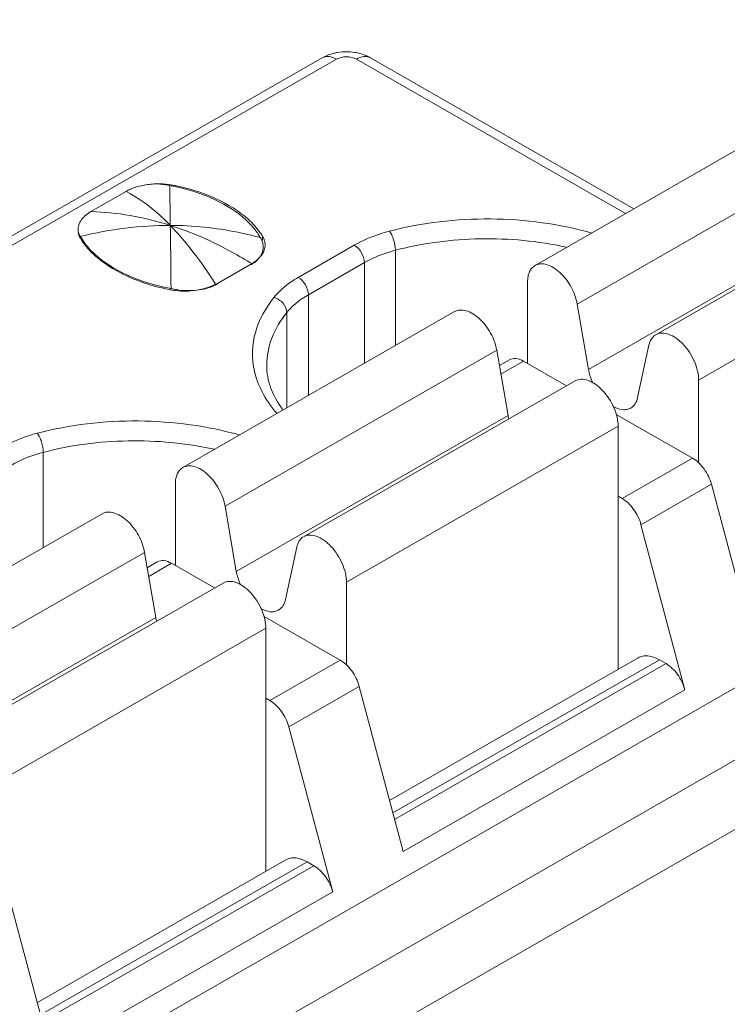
# Model space of a CAD drawing. Header units: centimetres. Extents: x -24.5 to 49.7, y -16.6 to 18.4.
# Tile 167 of 248: x -13.047 to -12.698, y -4.031 to -3.545. Entities that reach past the tile are written whole.
import ezdxf

# ---------------------------------------------------------------- set-up
doc = ezdxf.new("R2010")
doc.units = ezdxf.units.CM
doc.header["$MEASUREMENT"] = 0
doc.layers.add('layer 1', color=7, linetype='Continuous')

msp = doc.modelspace()

# ---------------------------------------------------------------- linework, layer by layer
at = {"layer": 'layer 1', "color": 1, "lineweight": 0}
msp.add_open_spline([(24.98821, 18.39808), (24.98821, 18.39808), (24.98821, -16.60193), (24.98821, -16.60193), (24.98821, -16.60193), (-24.51772, -16.60193), (-24.51772, -16.60193), (-24.51772, -16.60193), (-24.51772, 18.39808), (-24.51772, 18.39808), (-24.51772, 18.39808), (24.98821, 18.39808), (24.98821, 18.39808)], degree=3, knots=[0, 0, 0, 0, 0.25, 0.25, 0.25, 0.5, 0.5, 0.5, 0.75, 0.75, 0.75, 1, 1, 1, 1], dxfattribs=at)
at = {"layer": 'layer 1', "color": 5, "lineweight": 0}
msp.add_open_spline([(-23.26688, 17.18067), (-23.26688, 17.18067), (-23.26688, -15.60944), (-23.26688, -15.60944), (-23.26688, -15.60944), (23.98644, -15.60944), (23.98644, -15.60944)], degree=3, knots=[0, 0, 0, 0, 0.5, 0.5, 0.5, 1, 1, 1, 1], dxfattribs=at)
at = {"layer": 'layer 1', "lineweight": 9}
for points, knots in [([(-12.8903, -3.56083), (-12.89098, -3.56094), (-12.89166, -3.56108), (-12.89233, -3.56126), (-12.8943, -3.56175), (-12.89623, -3.56251), (-12.898, -3.56352)], [0, 0, 0, 0, 0.5, 0.5, 0.5, 1, 1, 1, 1]), ([(-12.891, -3.5642), (-12.89216, -3.56353), (-12.89343, -3.56301), (-12.89479, -3.56289), (-12.89589, -3.5628), (-12.89705, -3.56298), (-12.898, -3.56352)], [0, 0, 0, 0, 0.5, 0.5, 0.5, 1, 1, 1, 1]), ([(-12.891, -3.5642), (-12.88952, -3.56335), (-12.88778, -3.56302), (-12.88603, -3.56302), (-12.88429, -3.56302), (-12.88254, -3.56335), (-12.88106, -3.5642)], [0, 0, 0, 0, 0.5, 0.5, 0.5, 1, 1, 1, 1]), ([(-12.87407, -3.56352), (-12.87467, -3.56318), (-12.87528, -3.56286), (-12.8759, -3.56258), (-12.87781, -3.56173), (-12.87986, -3.56114), (-12.88193, -3.5608)], [0, 0, 0, 0, 0.5, 0.5, 0.5, 1, 1, 1, 1]), ([(-12.87407, -3.56352), (-12.87502, -3.56298), (-12.87618, -3.5628), (-12.87728, -3.56289), (-12.87864, -3.56301), (-12.87991, -3.56353), (-12.88106, -3.5642)], [0, 0, 0, 0, 0.5, 0.5, 0.5, 1, 1, 1, 1]), ([(-12.99181, -3.62802), (-12.99087, -3.62765), (-12.98992, -3.62733), (-12.98895, -3.62706), (-12.98794, -3.62678), (-12.98691, -3.62655), (-12.98588, -3.62636), (-12.98482, -3.62616), (-12.98375, -3.62601), (-12.98267, -3.62589), (-12.98158, -3.62577), (-12.98048, -3.62569), (-12.97938, -3.62571)], [0, 0, 0, 0, 0.25, 0.25, 0.25, 0.5, 0.5, 0.5, 0.75, 0.75, 0.75, 1, 1, 1, 1]), ([(-12.97683, -3.626), (-12.97725, -3.62595), (-12.97768, -3.62592), (-12.97811, -3.62587), (-12.97855, -3.62582), (-12.97898, -3.62575), (-12.97942, -3.62574)], [0, 0, 0, 0, 0.5, 0.5, 0.5, 1, 1, 1, 1]), ([(-12.99181, -3.62802), (-12.99207, -3.62812), (-12.99235, -3.62824), (-12.99262, -3.62835), (-12.99338, -3.62869), (-12.99414, -3.62905), (-12.99486, -3.62947)], [0, 0, 0, 0, 0.5, 0.5, 0.5, 1, 1, 1, 1]), ([(-12.97299, -3.64622), (-12.97477, -3.64438), (-12.97662, -3.64259), (-12.97854, -3.64088), (-12.98349, -3.63644), (-12.98893, -3.63246), (-12.99486, -3.62947)], [0, 0, 0, 0, 0.5, 0.5, 0.5, 1, 1, 1, 1]), ([(-12.97333, -3.62653), (-12.97331, -3.62781), (-12.97328, -3.62909), (-12.97325, -3.63037), (-12.97314, -3.63565), (-12.97306, -3.64093), (-12.97299, -3.64622)], [0, 0, 0, 0, 0.5, 0.5, 0.5, 1, 1, 1, 1]), ([(-12.93551, -3.64367), (-12.94, -3.63949), (-12.94532, -3.6362), (-12.95092, -3.63358), (-12.95741, -3.63054), (-12.96427, -3.62841), (-12.97125, -3.62694)], [0, 0, 0, 0, 0.5, 0.5, 0.5, 1, 1, 1, 1]), ([(-12.93447, -3.64329), (-12.93913, -3.63907), (-12.94461, -3.63575), (-12.95035, -3.63311), (-12.95701, -3.63006), (-12.96402, -3.62792), (-12.97116, -3.62646)], [0, 0, 0, 0, 0.5, 0.5, 0.5, 1, 1, 1, 1]), ([(-13.01847, -3.64952), (-13.01866, -3.64862), (-13.01859, -3.64766), (-13.01838, -3.64675), (-13.01815, -3.6458), (-13.01776, -3.64489), (-13.01725, -3.64406), (-13.01669, -3.64313), (-13.01599, -3.6423), (-13.01519, -3.64157), (-13.01428, -3.64072), (-13.01325, -3.64001), (-13.01219, -3.6394)], [0, 0, 0, 0, 0.25, 0.25, 0.25, 0.5, 0.5, 0.5, 0.75, 0.75, 0.75, 1, 1, 1, 1]), ([(-12.97299, -3.64622), (-12.97948, -3.64415), (-12.9861, -3.64249), (-12.99282, -3.64134), (-12.99922, -3.64023), (-13.0057, -3.63957), (-13.01219, -3.6394)], [0, 0, 0, 0, 0.5, 0.5, 0.5, 1, 1, 1, 1]), ([(-12.92861, -3.65218), (-12.92905, -3.65143), (-12.92951, -3.65069), (-12.93001, -3.64997), (-12.93159, -3.64767), (-12.93348, -3.64557), (-12.93551, -3.64367)], [0, 0, 0, 0, 0.5, 0.5, 0.5, 1, 1, 1, 1]), ([(-12.9275, -3.6515), (-12.92795, -3.65077), (-12.92844, -3.65006), (-12.92894, -3.64937), (-12.93057, -3.64716), (-12.93244, -3.64513), (-12.93447, -3.64329)], [0, 0, 0, 0, 0.5, 0.5, 0.5, 1, 1, 1, 1]), ([(-12.76515, -3.64992), (-12.77308, -3.64767), (-12.78118, -3.64602), (-12.78934, -3.64489), (-12.7978, -3.64372), (-12.80631, -3.64312), (-12.81487, -3.64305), (-12.8317, -3.64292), (-12.84865, -3.64485), (-12.86489, -3.64912)], [0, 0, 0, 0, 0.333333, 0.333333, 0.333333, 0.666667, 0.666667, 0.666667, 1, 1, 1, 1]), ([(-13.01848, -3.64953), (-13.01845, -3.64962), (-13.01842, -3.64971), (-13.01838, -3.6498), (-13.01829, -3.65006), (-13.01817, -3.65032), (-13.01804, -3.65056)], [0, 0, 0, 0, 0.5, 0.5, 0.5, 1, 1, 1, 1]), ([(-12.97299, -3.64622), (-12.9804, -3.64619), (-12.98782, -3.64664), (-12.99517, -3.64756), (-13.00265, -3.6485), (-13.01006, -3.64992), (-13.01736, -3.65178)], [0, 0, 0, 0, 0.5, 0.5, 0.5, 1, 1, 1, 1]), ([(-12.97264, -3.67743), (-12.97267, -3.67447), (-12.9727, -3.67151), (-12.97273, -3.66855), (-12.97281, -3.66111), (-12.97288, -3.65366), (-12.97299, -3.64622)], [0, 0, 0, 0, 0.5, 0.5, 0.5, 1, 1, 1, 1]), ([(-12.97299, -3.64622), (-12.96901, -3.65032), (-12.96532, -3.65469), (-12.96184, -3.65921), (-12.95787, -3.66436), (-12.95418, -3.66972), (-12.95069, -3.67519)], [0, 0, 0, 0, 0.5, 0.5, 0.5, 1, 1, 1, 1]), ([(-12.93248, -3.66528), (-12.93579, -3.66322), (-12.93917, -3.66124), (-12.9426, -3.65937), (-12.9523, -3.65408), (-12.96248, -3.64958), (-12.97299, -3.64622)], [0, 0, 0, 0, 0.5, 0.5, 0.5, 1, 1, 1, 1]), ([(-12.92861, -3.65218), (-12.93228, -3.65121), (-12.93598, -3.65035), (-12.93971, -3.64961), (-12.95065, -3.64744), (-12.96184, -3.64627), (-12.97299, -3.64622)], [0, 0, 0, 0, 0.5, 0.5, 0.5, 1, 1, 1, 1]), ([(-12.86489, -3.64912), (-12.86647, -3.64954), (-12.86803, -3.65), (-12.86959, -3.65051), (-12.87393, -3.65194), (-12.87817, -3.65374), (-12.88214, -3.65602)], [0, 0, 0, 0, 0.5, 0.5, 0.5, 1, 1, 1, 1]), ([(-12.8648, -3.6491), (-12.86435, -3.64966), (-12.86399, -3.65029), (-12.86368, -3.65094), (-12.8633, -3.65173), (-12.86299, -3.65254), (-12.86273, -3.65337), (-12.86221, -3.65504), (-12.86187, -3.65678), (-12.86187, -3.65852)], [0, 0, 0, 0, 0.333333, 0.333333, 0.333333, 0.666667, 0.666667, 0.666667, 1, 1, 1, 1]), ([(-13.01723, -3.65289), (-13.01734, -3.6527), (-13.01745, -3.65252), (-13.01755, -3.65233), (-13.01784, -3.65178), (-13.0181, -3.6512), (-13.01826, -3.6506)], [0, 0, 0, 0, 0.5, 0.5, 0.5, 1, 1, 1, 1]), ([(-13.01723, -3.65289), (-13.01321, -3.65935), (-13.00699, -3.66439), (-13.00032, -3.66822), (-12.99632, -3.67052), (-12.99217, -3.67237), (-12.98789, -3.67393), (-12.98323, -3.67561), (-12.97843, -3.67693), (-12.97357, -3.67793)], [0, 0, 0, 0, 0.333333, 0.333333, 0.333333, 0.666667, 0.666667, 0.666667, 1, 1, 1, 1]), ([(-13.01691, -3.65254), (-13.01649, -3.65323), (-13.01604, -3.65389), (-13.01557, -3.65455), (-13.01407, -3.65663), (-13.01233, -3.65854), (-13.01046, -3.66029)], [0, 0, 0, 0, 0.5, 0.5, 0.5, 1, 1, 1, 1]), ([(-12.92712, -3.65616), (-12.92715, -3.65593), (-12.92719, -3.6557), (-12.92724, -3.65547), (-12.92738, -3.65477), (-12.92762, -3.65408), (-12.92794, -3.65344)], [0, 0, 0, 0, 0.5, 0.5, 0.5, 1, 1, 1, 1]), ([(-12.92617, -3.6559), (-12.92618, -3.65519), (-12.92628, -3.65448), (-12.92647, -3.65381), (-12.92654, -3.65358), (-12.92661, -3.65334), (-12.9267, -3.65312)], [0, 0, 0, 0, 0.5, 0.5, 0.5, 1, 1, 1, 1]), ([(-12.7775, -3.65697), (-12.79138, -3.65391), (-12.80568, -3.6526), (-12.81995, -3.65286), (-12.83411, -3.65312), (-12.84824, -3.65493), (-12.86187, -3.65852)], [0, 0, 0, 0, 0.5, 0.5, 0.5, 1, 1, 1, 1]), ([(-13.01046, -3.66029), (-13.00583, -3.66461), (-13.00031, -3.66798), (-12.99452, -3.67063), (-12.98777, -3.67372), (-12.98066, -3.67586), (-12.97342, -3.67728)], [0, 0, 0, 0, 0.5, 0.5, 0.5, 1, 1, 1, 1]), ([(-12.92868, -3.66171), (-12.92845, -3.6614), (-12.92825, -3.66107), (-12.92807, -3.66072), (-12.92755, -3.65977), (-12.92721, -3.6587), (-12.92711, -3.65762)], [0, 0, 0, 0, 0.5, 0.5, 0.5, 1, 1, 1, 1]), ([(-12.92806, -3.6611), (-12.9279, -3.66089), (-12.92775, -3.66068), (-12.9276, -3.66046), (-12.9272, -3.65983), (-12.92686, -3.65916), (-12.92661, -3.65845)], [0, 0, 0, 0, 0.5, 0.5, 0.5, 1, 1, 1, 1]), ([(-12.87717, -3.66462), (-12.87717, -3.66292), (-12.87775, -3.66123), (-12.87862, -3.65972), (-12.87949, -3.6582), (-12.88066, -3.65686), (-12.88214, -3.65602)], [0, 0, 0, 0, 0.5, 0.5, 0.5, 1, 1, 1, 1]), ([(-12.86187, -3.65852), (-12.86327, -3.65889), (-12.86466, -3.6593), (-12.86604, -3.65975), (-12.86989, -3.661), (-12.87365, -3.66261), (-12.87717, -3.66462)], [0, 0, 0, 0, 0.5, 0.5, 0.5, 1, 1, 1, 1]), ([(-12.93286, -3.66516), (-12.93237, -3.66488), (-12.93189, -3.66457), (-12.93142, -3.66425), (-12.93016, -3.66337), (-12.92899, -3.66233), (-12.92806, -3.6611)], [0, 0, 0, 0, 0.5, 0.5, 0.5, 1, 1, 1, 1]), ([(-12.93248, -3.66528), (-12.93209, -3.66503), (-12.93171, -3.66476), (-12.93134, -3.66447), (-12.93033, -3.66368), (-12.92941, -3.66276), (-12.92868, -3.66171)], [0, 0, 0, 0, 0.5, 0.5, 0.5, 1, 1, 1, 1]), ([(-12.79291, -3.66603), (-12.79211, -3.66557), (-12.7912, -3.66531), (-12.79028, -3.66523), (-12.78925, -3.66514), (-12.78821, -3.66529), (-12.78721, -3.66557), (-12.78606, -3.6659), (-12.78496, -3.6664), (-12.78393, -3.66702), (-12.78276, -3.66772), (-12.78167, -3.66855), (-12.78067, -3.66947), (-12.77842, -3.67152), (-12.77657, -3.67397), (-12.77509, -3.67665), (-12.77364, -3.6793), (-12.77255, -3.68216), (-12.77204, -3.68511)], [0, 0, 0, 0, 0.166667, 0.166667, 0.166667, 0.333333, 0.333333, 0.333333, 0.5, 0.5, 0.5, 0.666667, 0.666667, 0.666667, 0.833333, 0.833333, 0.833333, 1, 1, 1, 1]), ([(-12.7966, -3.67414), (-12.7966, -3.67325), (-12.79652, -3.67235), (-12.79635, -3.67146), (-12.7962, -3.67067), (-12.79597, -3.66989), (-12.79563, -3.66915), (-12.79534, -3.66849), (-12.79495, -3.66786), (-12.79447, -3.66731), (-12.79402, -3.66681), (-12.7935, -3.66637), (-12.79291, -3.66603)], [0, 0, 0, 0, 0.25, 0.25, 0.25, 0.5, 0.5, 0.5, 0.75, 0.75, 0.75, 1, 1, 1, 1]), ([(-12.9098, -3.67188), (-12.91102, -3.67258), (-12.91222, -3.67333), (-12.91339, -3.67413), (-12.91654, -3.67629), (-12.91948, -3.67885), (-12.92186, -3.68183)], [0, 0, 0, 0, 0.5, 0.5, 0.5, 1, 1, 1, 1]), ([(-12.9098, -3.67188), (-12.90833, -3.67273), (-12.90716, -3.67407), (-12.90629, -3.67559), (-12.90542, -3.6771), (-12.90483, -3.67878), (-12.90483, -3.68049)], [0, 0, 0, 0, 0.5, 0.5, 0.5, 1, 1, 1, 1]), ([(-12.97048, -3.67784), (-12.96985, -3.67796), (-12.96922, -3.67806), (-12.96858, -3.67814), (-12.96664, -3.6784), (-12.96468, -3.67849), (-12.96272, -3.67843)], [0, 0, 0, 0, 0.5, 0.5, 0.5, 1, 1, 1, 1]), ([(-12.96513, -3.67868), (-12.96442, -3.67866), (-12.96371, -3.67863), (-12.963, -3.67858), (-12.96092, -3.67842), (-12.95885, -3.67811), (-12.95683, -3.67761)], [0, 0, 0, 0, 0.5, 0.5, 0.5, 1, 1, 1, 1]), ([(-12.96272, -3.67843), (-12.96218, -3.67841), (-12.96165, -3.67838), (-12.96112, -3.67834), (-12.95956, -3.67822), (-12.95801, -3.678), (-12.95648, -3.67766)], [0, 0, 0, 0, 0.5, 0.5, 0.5, 1, 1, 1, 1]), ([(-12.95683, -3.67761), (-12.95626, -3.67746), (-12.95569, -3.67731), (-12.95512, -3.67713), (-12.95352, -3.67664), (-12.95196, -3.67602), (-12.95048, -3.67525)], [0, 0, 0, 0, 0.5, 0.5, 0.5, 1, 1, 1, 1]), ([(-12.95648, -3.67766), (-12.95593, -3.67754), (-12.95539, -3.67741), (-12.95485, -3.67725), (-12.95333, -3.67683), (-12.95184, -3.67628), (-12.95043, -3.67559)], [0, 0, 0, 0, 0.5, 0.5, 0.5, 1, 1, 1, 1]), ([(-12.92186, -3.68183), (-12.92592, -3.68691), (-12.92921, -3.69279), (-12.93097, -3.69908), (-12.93179, -3.70201), (-12.93227, -3.70503), (-12.93239, -3.70806), (-12.9325, -3.71109), (-12.93225, -3.71413), (-12.93166, -3.71709)], [0, 0, 0, 0, 0.333333, 0.333333, 0.333333, 0.666667, 0.666667, 0.666667, 1, 1, 1, 1]), ([(-12.91547, -3.68926), (-12.91547, -3.68762), (-12.91624, -3.68599), (-12.91734, -3.6847), (-12.91854, -3.68329), (-12.92013, -3.68228), (-12.92186, -3.68183)], [0, 0, 0, 0, 0.5, 0.5, 0.5, 1, 1, 1, 1]), ([(-12.90483, -3.68049), (-12.90592, -3.68111), (-12.90696, -3.68176), (-12.908, -3.68247), (-12.91078, -3.68438), (-12.91337, -3.68663), (-12.91547, -3.68926)], [0, 0, 0, 0, 0.5, 0.5, 0.5, 1, 1, 1, 1]), ([(-12.91547, -3.68926), (-12.91854, -3.69309), (-12.92113, -3.69736), (-12.92288, -3.70198), (-12.92449, -3.70623), (-12.92539, -3.71078), (-12.92539, -3.7153)], [0, 0, 0, 0, 0.5, 0.5, 0.5, 1, 1, 1, 1]), ([(-12.8118, -3.70791), (-12.8123, -3.70495), (-12.81338, -3.70209), (-12.81485, -3.69945), (-12.81632, -3.69677), (-12.81818, -3.69431), (-12.82042, -3.69227), (-12.82142, -3.69135), (-12.82251, -3.69052), (-12.82368, -3.68982), (-12.82471, -3.6892), (-12.82581, -3.6887), (-12.82696, -3.68837), (-12.82796, -3.68809), (-12.829, -3.68795), (-12.83003, -3.68803), (-12.83095, -3.68811), (-12.83186, -3.68837), (-12.83266, -3.68882)], [0, 0, 0, 0, 0.166667, 0.166667, 0.166667, 0.333333, 0.333333, 0.333333, 0.5, 0.5, 0.5, 0.666667, 0.666667, 0.666667, 0.833333, 0.833333, 0.833333, 1, 1, 1, 1]), ([(-12.73667, -3.70539), (-12.73644, -3.7043), (-12.73604, -3.70322), (-12.73542, -3.70228), (-12.73487, -3.70144), (-12.73414, -3.70072), (-12.73328, -3.70023)], [0, 0, 0, 0, 0.5, 0.5, 0.5, 1, 1, 1, 1]), ([(-12.73328, -3.70023), (-12.7324, -3.69972), (-12.73138, -3.69946), (-12.73035, -3.69941), (-12.72919, -3.69936), (-12.72803, -3.6996), (-12.72692, -3.69998), (-12.72563, -3.70043), (-12.72441, -3.70109), (-12.72329, -3.70187), (-12.722, -3.70276), (-12.72084, -3.70379), (-12.71976, -3.70493), (-12.71861, -3.70615), (-12.71757, -3.70748), (-12.71665, -3.70889), (-12.71571, -3.71033), (-12.71489, -3.71184), (-12.71421, -3.71341), (-12.71355, -3.71493), (-12.71302, -3.7165), (-12.71266, -3.71812), (-12.71232, -3.71959), (-12.71212, -3.72109), (-12.71212, -3.72259)], [0, 0, 0, 0, 0.125, 0.125, 0.125, 0.25, 0.25, 0.25, 0.375, 0.375, 0.375, 0.5, 0.5, 0.5, 0.625, 0.625, 0.625, 0.75, 0.75, 0.75, 0.875, 0.875, 0.875, 1, 1, 1, 1]), ([(-12.79853, -3.71329), (-12.79969, -3.71263), (-12.80096, -3.71211), (-12.80231, -3.71199), (-12.80342, -3.71189), (-12.80458, -3.71207), (-12.80552, -3.71262)], [0, 0, 0, 0, 0.5, 0.5, 0.5, 1, 1, 1, 1]), ([(-12.93166, -3.71709), (-12.93089, -3.72098), (-12.92952, -3.72477), (-12.9277, -3.72832), (-12.92573, -3.73216), (-12.92324, -3.73572), (-12.92044, -3.73898)], [0, 0, 0, 0, 0.5, 0.5, 0.5, 1, 1, 1, 1]), ([(-12.92539, -3.7153), (-12.92539, -3.71901), (-12.9247, -3.72272), (-12.92346, -3.72624), (-12.92207, -3.73016), (-12.91999, -3.73382), (-12.91752, -3.73714)], [0, 0, 0, 0, 0.5, 0.5, 0.5, 1, 1, 1, 1]), ([(-12.76649, -3.71734), (-12.76639, -3.7179), (-12.76627, -3.71846), (-12.76613, -3.71901), (-12.76569, -3.72077), (-12.76507, -3.72249), (-12.76429, -3.72413)], [0, 0, 0, 0, 0.5, 0.5, 0.5, 1, 1, 1, 1]), ([(-12.75188, -3.74539), (-12.75188, -3.74389), (-12.75207, -3.74238), (-12.7524, -3.74092), (-12.75278, -3.73931), (-12.7533, -3.73773), (-12.75396, -3.73621), (-12.75464, -3.73464), (-12.75546, -3.73312), (-12.7564, -3.73169), (-12.75732, -3.73028), (-12.75835, -3.72895), (-12.75951, -3.72773), (-12.76058, -3.72659), (-12.76176, -3.72555), (-12.76304, -3.72467), (-12.76417, -3.72389), (-12.76537, -3.72323), (-12.76667, -3.72278), (-12.76777, -3.72239), (-12.76894, -3.72216), (-12.7701, -3.72222), (-12.77113, -3.72226), (-12.77216, -3.72253), (-12.77303, -3.72303)], [0, 0, 0, 0, 0.125, 0.125, 0.125, 0.25, 0.25, 0.25, 0.375, 0.375, 0.375, 0.5, 0.5, 0.5, 0.625, 0.625, 0.625, 0.75, 0.75, 0.75, 0.875, 0.875, 0.875, 1, 1, 1, 1]), ([(-12.74561, -3.73642), (-12.74476, -3.73593), (-12.74403, -3.7352), (-12.74348, -3.73437), (-12.74286, -3.73343), (-12.74247, -3.73234), (-12.74223, -3.73125)], [0, 0, 0, 0, 0.5, 0.5, 0.5, 1, 1, 1, 1]), ([(-12.75455, -3.73546), (-12.75308, -3.73633), (-12.75143, -3.737), (-12.74973, -3.73718), (-12.74899, -3.73726), (-12.74826, -3.73725), (-12.74753, -3.73711), (-12.74687, -3.73699), (-12.74621, -3.73676), (-12.74561, -3.73642)], [0, 0, 0, 0, 0.333333, 0.333333, 0.333333, 0.666667, 0.666667, 0.666667, 1, 1, 1, 1]), ([(-12.93906, -3.74966), (-12.94699, -3.74742), (-12.95509, -3.74577), (-12.96325, -3.74464), (-12.97171, -3.74347), (-12.98023, -3.74287), (-12.98878, -3.7428), (-13.00561, -3.74267), (-13.02256, -3.7446), (-13.0388, -3.74887)], [0, 0, 0, 0, 0.333333, 0.333333, 0.333333, 0.666667, 0.666667, 0.666667, 1, 1, 1, 1]), ([(-13.0388, -3.74887), (-13.04039, -3.74929), (-13.04195, -3.74975), (-13.0435, -3.75026), (-13.04784, -3.75169), (-13.05209, -3.75349), (-13.05605, -3.75576)], [0, 0, 0, 0, 0.5, 0.5, 0.5, 1, 1, 1, 1]), ([(-13.03871, -3.74885), (-13.03826, -3.74941), (-13.0379, -3.75004), (-13.03759, -3.75069), (-13.03721, -3.75148), (-13.0369, -3.75229), (-13.03664, -3.75313), (-13.03612, -3.75479), (-13.03578, -3.75653), (-13.03578, -3.75827)], [0, 0, 0, 0, 0.333333, 0.333333, 0.333333, 0.666667, 0.666667, 0.666667, 1, 1, 1, 1]), ([(-12.95141, -3.75672), (-12.96529, -3.75366), (-12.97959, -3.75236), (-12.99387, -3.75262), (-13.00802, -3.75288), (-13.02215, -3.75468), (-13.03578, -3.75827)], [0, 0, 0, 0, 0.5, 0.5, 0.5, 1, 1, 1, 1]), ([(-13.03578, -3.75827), (-13.03718, -3.75864), (-13.03857, -3.75905), (-13.03994, -3.7595), (-13.0438, -3.76076), (-13.04757, -3.76236), (-13.05108, -3.76437)], [0, 0, 0, 0, 0.5, 0.5, 0.5, 1, 1, 1, 1]), ([(-12.70581, -3.77405), (-12.70654, -3.77134), (-12.70779, -3.76877), (-12.70945, -3.76647), (-12.711, -3.76433), (-12.71289, -3.76241), (-12.71515, -3.76112)], [0, 0, 0, 0, 0.5, 0.5, 0.5, 1, 1, 1, 1]), ([(-12.9705, -3.77389), (-12.9705, -3.77299), (-12.97043, -3.77209), (-12.97026, -3.77121), (-12.97011, -3.77042), (-12.96988, -3.76964), (-12.96955, -3.7689), (-12.96924, -3.76824), (-12.96886, -3.76761), (-12.96839, -3.76707), (-12.96794, -3.76656), (-12.96741, -3.76611), (-12.96682, -3.76578)], [0, 0, 0, 0, 0.25, 0.25, 0.25, 0.5, 0.5, 0.5, 0.75, 0.75, 0.75, 1, 1, 1, 1]), ([(-12.96682, -3.76578), (-12.96603, -3.76532), (-12.96511, -3.76506), (-12.96418, -3.76498), (-12.96315, -3.7649), (-12.96212, -3.76504), (-12.96112, -3.76532), (-12.95997, -3.76564), (-12.95887, -3.76616), (-12.95784, -3.76677), (-12.95667, -3.76746), (-12.95558, -3.7683), (-12.95458, -3.76922), (-12.95234, -3.77127), (-12.95048, -3.77373), (-12.94901, -3.7764), (-12.94754, -3.77904), (-12.94646, -3.7819), (-12.94596, -3.78486)], [0, 0, 0, 0, 0.166667, 0.166667, 0.166667, 0.333333, 0.333333, 0.333333, 0.5, 0.5, 0.5, 0.666667, 0.666667, 0.666667, 0.833333, 0.833333, 0.833333, 1, 1, 1, 1]), ([(-12.74994, -3.78107), (-12.74767, -3.78237), (-12.74578, -3.78428), (-12.74424, -3.78642), (-12.74257, -3.78872), (-12.74131, -3.79129), (-12.7406, -3.794)], [0, 0, 0, 0, 0.5, 0.5, 0.5, 1, 1, 1, 1]), ([(-12.9857, -3.80766), (-12.98621, -3.80471), (-12.9873, -3.80185), (-12.98876, -3.7992), (-12.99023, -3.79652), (-12.99209, -3.79407), (-12.99433, -3.79202), (-12.99534, -3.7911), (-12.99642, -3.79027), (-12.99759, -3.78957), (-12.99862, -3.78895), (-12.99971, -3.78845), (-13.00087, -3.78812), (-13.00186, -3.78784), (-13.0029, -3.78769), (-13.00394, -3.78779), (-13.00486, -3.78786), (-13.00578, -3.78812), (-13.00657, -3.78858)], [0, 0, 0, 0, 0.166667, 0.166667, 0.166667, 0.333333, 0.333333, 0.333333, 0.5, 0.5, 0.5, 0.666667, 0.666667, 0.666667, 0.833333, 0.833333, 0.833333, 1, 1, 1, 1]), ([(-12.91058, -3.80514), (-12.91035, -3.80405), (-12.90996, -3.80297), (-12.90933, -3.80203), (-12.90878, -3.80119), (-12.90805, -3.80047), (-12.90719, -3.79998)], [0, 0, 0, 0, 0.5, 0.5, 0.5, 1, 1, 1, 1]), ([(-12.90719, -3.79998), (-12.90632, -3.79947), (-12.90528, -3.79921), (-12.90426, -3.79916), (-12.9031, -3.79911), (-12.90193, -3.79935), (-12.90084, -3.79973), (-12.89954, -3.80018), (-12.89833, -3.80084), (-12.8972, -3.80162), (-12.89592, -3.80251), (-12.89474, -3.80355), (-12.89367, -3.80468), (-12.89252, -3.8059), (-12.89148, -3.80723), (-12.89055, -3.80864), (-12.88962, -3.81008), (-12.8888, -3.81159), (-12.88812, -3.81316), (-12.88746, -3.81468), (-12.88694, -3.81625), (-12.88656, -3.81787), (-12.88623, -3.81934), (-12.88603, -3.82084), (-12.88603, -3.82235)], [0, 0, 0, 0, 0.125, 0.125, 0.125, 0.25, 0.25, 0.25, 0.375, 0.375, 0.375, 0.5, 0.5, 0.5, 0.625, 0.625, 0.625, 0.75, 0.75, 0.75, 0.875, 0.875, 0.875, 1, 1, 1, 1]), ([(-12.97244, -3.81305), (-12.9736, -3.81238), (-12.97487, -3.81186), (-12.97622, -3.81174), (-12.97733, -3.81165), (-12.97849, -3.81183), (-12.97943, -3.81237)], [0, 0, 0, 0, 0.5, 0.5, 0.5, 1, 1, 1, 1]), ([(-12.9404, -3.81709), (-12.9403, -3.81765), (-12.94018, -3.81821), (-12.94004, -3.81876), (-12.9396, -3.82052), (-12.93897, -3.82224), (-12.9382, -3.82388)], [0, 0, 0, 0, 0.5, 0.5, 0.5, 1, 1, 1, 1]), ([(-12.92578, -3.84514), (-12.92578, -3.84364), (-12.92599, -3.84214), (-12.92632, -3.84067), (-12.92668, -3.83906), (-12.92721, -3.83748), (-12.92787, -3.83596), (-12.92855, -3.83439), (-12.92937, -3.83288), (-12.93031, -3.83144), (-12.93123, -3.83003), (-12.93227, -3.8287), (-12.93343, -3.82748), (-12.93449, -3.82634), (-12.93567, -3.82531), (-12.93695, -3.82442), (-12.93808, -3.82365), (-12.93929, -3.82298), (-12.94059, -3.82253), (-12.94168, -3.82215), (-12.94284, -3.82192), (-12.94402, -3.82197), (-12.94504, -3.82202), (-12.94607, -3.82228), (-12.94695, -3.82278)], [0, 0, 0, 0, 0.125, 0.125, 0.125, 0.25, 0.25, 0.25, 0.375, 0.375, 0.375, 0.5, 0.5, 0.5, 0.625, 0.625, 0.625, 0.75, 0.75, 0.75, 0.875, 0.875, 0.875, 1, 1, 1, 1]), ([(-12.92847, -3.8352), (-12.92699, -3.83608), (-12.92534, -3.83675), (-12.92363, -3.83694), (-12.92291, -3.83702), (-12.92216, -3.837), (-12.92145, -3.83687), (-12.92077, -3.83674), (-12.92012, -3.8365), (-12.91953, -3.83617)], [0, 0, 0, 0, 0.333333, 0.333333, 0.333333, 0.666667, 0.666667, 0.666667, 1, 1, 1, 1]), ([(-12.91953, -3.83617), (-12.91867, -3.83568), (-12.91794, -3.83495), (-12.91739, -3.83412), (-12.91677, -3.83317), (-12.91637, -3.83209), (-12.91614, -3.831)], [0, 0, 0, 0, 0.5, 0.5, 0.5, 1, 1, 1, 1]), ([(-12.7315, -3.86072), (-12.73242, -3.86019), (-12.73338, -3.85974), (-12.73439, -3.85939), (-12.73529, -3.85908), (-12.73622, -3.85886), (-12.73718, -3.85876), (-12.73803, -3.85868), (-12.73889, -3.8587), (-12.73974, -3.85886), (-12.74053, -3.85902), (-12.74129, -3.8593), (-12.74199, -3.8597)], [0, 0, 0, 0, 0.25, 0.25, 0.25, 0.5, 0.5, 0.5, 0.75, 0.75, 0.75, 1, 1, 1, 1]), ([(-12.87973, -3.8738), (-12.88044, -3.87109), (-12.8817, -3.86853), (-12.88337, -3.86622), (-12.8849, -3.86408), (-12.8868, -3.86217), (-12.88906, -3.86087)], [0, 0, 0, 0, 0.5, 0.5, 0.5, 1, 1, 1, 1]), ([(-12.71889, -3.87552), (-12.71961, -3.87281), (-12.72087, -3.87025), (-12.72253, -3.86794), (-12.72408, -3.8658), (-12.72597, -3.86389), (-12.72823, -3.86259)], [0, 0, 0, 0, 0.5, 0.5, 0.5, 1, 1, 1, 1]), ([(-12.92385, -3.88082), (-12.92159, -3.88212), (-12.91969, -3.88403), (-12.91814, -3.88617), (-12.91648, -3.88848), (-12.91523, -3.89104), (-12.91451, -3.89375)], [0, 0, 0, 0, 0.5, 0.5, 0.5, 1, 1, 1, 1]), ([(-12.90541, -3.96047), (-12.90633, -3.95994), (-12.90729, -3.95949), (-12.9083, -3.95914), (-12.9092, -3.95883), (-12.91013, -3.95861), (-12.91108, -3.95852), (-12.91194, -3.95843), (-12.9128, -3.95845), (-12.91365, -3.95862), (-12.91444, -3.95878), (-12.91521, -3.95905), (-12.9159, -3.95945)], [0, 0, 0, 0, 0.25, 0.25, 0.25, 0.5, 0.5, 0.5, 0.75, 0.75, 0.75, 1, 1, 1, 1]), ([(-12.8928, -3.97528), (-12.89353, -3.97256), (-12.89479, -3.97), (-12.89644, -3.96769), (-12.89799, -3.96555), (-12.89988, -3.96364), (-12.90214, -3.96235)], [0, 0, 0, 0, 0.5, 0.5, 0.5, 1, 1, 1, 1])]:
    msp.add_open_spline(points, degree=3, knots=knots, dxfattribs=at)
for points in [[(-12.88193, -3.5608), (-12.8847, -3.56036), (-12.88753, -3.56036), (-12.8903, -3.56083)], [(-14.64207, -4.56388), (-14.64207, -4.56388), (-12.898, -3.56352), (-12.898, -3.56352)], [(-12.891, -3.5642), (-12.891, -3.5642), (-14.63508, -4.56456), (-14.63508, -4.56456)], [(-12.74822, -3.64039), (-12.74822, -3.64039), (-12.88106, -3.5642), (-12.88106, -3.5642)], [(-12.74413, -3.63805), (-12.74413, -3.63805), (-12.87407, -3.56352), (-12.87407, -3.56352)], [(-12.65875, -3.58908), (-12.65875, -3.58908), (-12.79291, -3.66603), (-12.79291, -3.66603)], [(-12.63788, -3.60815), (-12.63788, -3.60815), (-12.77204, -3.68511), (-12.77204, -3.68511)], [(-12.97664, -3.62576), (-12.97755, -3.62571), (-12.97847, -3.62569), (-12.97938, -3.62571)], [(-12.9755, -3.62616), (-12.97594, -3.62609), (-12.97638, -3.62604), (-12.97683, -3.626)], [(-12.97116, -3.62646), (-12.97297, -3.62609), (-12.9748, -3.62585), (-12.97664, -3.62576)], [(-12.97477, -3.62628), (-12.97501, -3.62623), (-12.97526, -3.6262), (-12.9755, -3.62616)], [(-12.97333, -3.62653), (-12.97381, -3.62644), (-12.9743, -3.62635), (-12.97477, -3.62628)], [(-12.59912, -3.62328), (-12.59912, -3.62328), (-12.73328, -3.70023), (-12.73328, -3.70023)], [(-13.01219, -3.6394), (-13.01219, -3.6394), (-12.99486, -3.62947), (-12.99486, -3.62947)], [(-12.97125, -3.62694), (-12.97194, -3.6268), (-12.97264, -3.62666), (-12.97333, -3.62653)], [(-12.97116, -3.62646), (-12.97116, -3.62646), (-12.97116, -3.62711), (-12.97116, -3.62711)], [(-12.76649, -3.71734), (-12.76649, -3.71734), (-12.63232, -3.64039), (-12.63232, -3.64039)], [(-12.57796, -3.64564), (-12.57796, -3.64564), (-12.71212, -3.72259), (-12.71212, -3.72259)], [(-13.01826, -3.6506), (-13.01835, -3.65025), (-13.01842, -3.64988), (-13.01847, -3.64952)], [(-13.01804, -3.6512), (-13.01804, -3.6512), (-13.01804, -3.65056), (-13.01804, -3.65056)], [(-13.01804, -3.65056), (-13.01789, -3.65083), (-13.01774, -3.6511), (-13.0176, -3.65137)], [(-13.0176, -3.65137), (-13.01752, -3.6515), (-13.01744, -3.65164), (-13.01736, -3.65178)], [(-13.01736, -3.65178), (-13.01722, -3.65204), (-13.01706, -3.65229), (-13.01691, -3.65254)], [(-12.92838, -3.65259), (-12.92846, -3.65245), (-12.92854, -3.65231), (-12.92861, -3.65218)], [(-12.92794, -3.65344), (-12.92808, -3.65316), (-12.92823, -3.65287), (-12.92838, -3.65259)], [(-12.9275, -3.6515), (-12.9275, -3.6515), (-12.9275, -3.65344), (-12.9275, -3.65344)], [(-12.92733, -3.6518), (-12.92738, -3.6517), (-12.92744, -3.6516), (-12.9275, -3.6515)], [(-12.9267, -3.65312), (-12.92687, -3.65266), (-12.92708, -3.65222), (-12.92733, -3.6518)], [(-12.92708, -3.65696), (-12.92708, -3.6567), (-12.9271, -3.65643), (-12.92712, -3.65616)], [(-12.92711, -3.65762), (-12.92709, -3.65741), (-12.92708, -3.65719), (-12.92708, -3.65696)], [(-12.92661, -3.65845), (-12.92647, -3.65802), (-12.92636, -3.65759), (-12.92628, -3.65715)], [(-12.92628, -3.65715), (-12.92621, -3.65674), (-12.92617, -3.65632), (-12.92617, -3.6559)], [(-12.9098, -3.67188), (-12.9098, -3.67188), (-12.88214, -3.65602), (-12.88214, -3.65602)], [(-12.86187, -3.65852), (-12.86187, -3.65852), (-12.86187, -3.70558), (-12.86187, -3.70558)], [(-12.94976, -3.67485), (-12.94976, -3.67485), (-12.93286, -3.66516), (-12.93286, -3.66516)], [(-12.87717, -3.66462), (-12.87717, -3.66462), (-12.90483, -3.68049), (-12.90483, -3.68049)], [(-12.87717, -3.71435), (-12.87717, -3.71435), (-12.87717, -3.66462), (-12.87717, -3.66462)], [(-12.93326, -3.66576), (-12.93299, -3.66561), (-12.93273, -3.66545), (-12.93248, -3.66528)], [(-12.95048, -3.67525), (-12.95024, -3.67512), (-12.95, -3.67499), (-12.94976, -3.67485)], [(-12.7966, -3.7144), (-12.7966, -3.7144), (-12.7966, -3.67414), (-12.7966, -3.67414)], [(-12.97357, -3.67793), (-12.9733, -3.67798), (-12.97302, -3.67804), (-12.97274, -3.67809)], [(-12.97342, -3.67728), (-12.97316, -3.67733), (-12.9729, -3.67738), (-12.97264, -3.67743)], [(-12.97274, -3.67809), (-12.97203, -3.67821), (-12.9713, -3.67832), (-12.97059, -3.6784)], [(-12.97048, -3.67784), (-12.97048, -3.67784), (-12.97264, -3.67743), (-12.97264, -3.67743)], [(-12.97059, -3.6784), (-12.96877, -3.67862), (-12.96695, -3.67871), (-12.96513, -3.67868)], [(-12.95069, -3.67519), (-12.95069, -3.67519), (-12.95043, -3.67559), (-12.95043, -3.67559)], [(-12.95043, -3.67559), (-12.95017, -3.67545), (-12.94991, -3.67531), (-12.94965, -3.67517)], [(-12.90483, -3.68049), (-12.90483, -3.68049), (-12.90483, -3.73022), (-12.90483, -3.73022)], [(-12.83266, -3.68882), (-12.83266, -3.68882), (-12.96682, -3.76578), (-12.96682, -3.76578)], [(-12.91547, -3.73633), (-12.91547, -3.73633), (-12.91547, -3.68926), (-12.91547, -3.68926)], [(-12.77204, -3.68511), (-12.77204, -3.68511), (-12.76649, -3.71734), (-12.76649, -3.71734)], [(-12.8118, -3.70791), (-12.8118, -3.70791), (-12.94596, -3.78486), (-12.94596, -3.78486)], [(-12.80624, -3.74014), (-12.80624, -3.74014), (-12.8118, -3.70791), (-12.8118, -3.70791)], [(-12.74223, -3.73125), (-12.74223, -3.73125), (-12.73667, -3.70539), (-12.73667, -3.70539)], [(-12.81049, -3.71546), (-12.81049, -3.71546), (-12.80552, -3.71262), (-12.80552, -3.71262)], [(-12.79853, -3.71329), (-12.79853, -3.71329), (-12.80976, -3.71973), (-12.80976, -3.71973)], [(-12.7773, -3.72547), (-12.7773, -3.72547), (-12.79853, -3.71329), (-12.79853, -3.71329)], [(-12.77303, -3.72303), (-12.77303, -3.72303), (-12.90719, -3.79998), (-12.90719, -3.79998)], [(-12.71212, -3.72259), (-12.71212, -3.72259), (-12.71212, -3.76359), (-12.71212, -3.76359)], [(-12.9404, -3.81709), (-12.9404, -3.81709), (-12.80624, -3.74014), (-12.80624, -3.74014)], [(-12.80624, -3.74014), (-12.80615, -3.74068), (-12.80603, -3.74121), (-12.8059, -3.74175)], [(-12.71515, -3.76112), (-12.71515, -3.76112), (-12.75279, -3.73953), (-12.75279, -3.73953)], [(-12.75188, -3.74539), (-12.75188, -3.74539), (-12.88603, -3.82235), (-12.88603, -3.82235)], [(-12.75188, -3.86536), (-12.75188, -3.86536), (-12.75188, -3.74539), (-12.75188, -3.74539)], [(-13.03578, -3.75827), (-13.03578, -3.75827), (-13.03578, -3.80533), (-13.03578, -3.80533)], [(-12.74994, -3.78107), (-12.74994, -3.78107), (-12.71515, -3.76112), (-12.71515, -3.76112)], [(-14.2711, -4.77902), (-14.2711, -4.77902), (-12.5171, -3.77296), (-12.5171, -3.77296)], [(-12.9705, -3.81416), (-12.9705, -3.81416), (-12.9705, -3.77389), (-12.9705, -3.77389)], [(-12.70581, -3.77405), (-12.70581, -3.77405), (-12.7406, -3.794), (-12.7406, -3.794)], [(-12.68411, -3.85557), (-12.68411, -3.85557), (-12.70581, -3.77405), (-12.70581, -3.77405)], [(-12.75188, -3.77996), (-12.75188, -3.77996), (-12.74994, -3.78107), (-12.74994, -3.78107)], [(-12.94596, -3.78486), (-12.94596, -3.78486), (-12.9404, -3.81709), (-12.9404, -3.81709)], [(-14.24005, -4.79684), (-14.24005, -4.79684), (-12.48604, -3.79077), (-12.48604, -3.79077)], [(-13.00657, -3.78858), (-13.00657, -3.78858), (-13.14073, -3.86553), (-13.14073, -3.86553)], [(-12.7406, -3.794), (-12.7406, -3.794), (-12.71889, -3.87552), (-12.71889, -3.87552)], [(-12.91614, -3.831), (-12.91614, -3.831), (-12.91058, -3.80514), (-12.91058, -3.80514)], [(-12.9857, -3.80766), (-12.9857, -3.80766), (-13.11986, -3.88461), (-13.11986, -3.88461)], [(-12.98015, -3.83989), (-12.98015, -3.83989), (-12.9857, -3.80766), (-12.9857, -3.80766)], [(-12.9844, -3.81521), (-12.9844, -3.81521), (-12.97943, -3.81237), (-12.97943, -3.81237)], [(-12.97244, -3.81305), (-12.97244, -3.81305), (-12.98366, -3.81949), (-12.98366, -3.81949)], [(-12.95121, -3.82523), (-12.95121, -3.82523), (-12.97244, -3.81305), (-12.97244, -3.81305)], [(-12.4761, -3.81944), (-12.4761, -3.81944), (-14.22018, -4.81981), (-14.22018, -4.81981)], [(-12.94695, -3.82278), (-12.94695, -3.82278), (-13.08111, -3.89973), (-13.08111, -3.89973)], [(-12.88603, -3.82235), (-12.88603, -3.82235), (-12.88603, -3.86333), (-12.88603, -3.86333)], [(-13.1143, -3.91684), (-13.1143, -3.91684), (-12.98015, -3.83989), (-12.98015, -3.83989)], [(-12.98015, -3.83989), (-12.98005, -3.84043), (-12.97994, -3.84097), (-12.97981, -3.84149)], [(-12.88906, -3.86087), (-12.88906, -3.86087), (-12.9267, -3.83928), (-12.9267, -3.83928)], [(-12.92578, -3.84514), (-12.92578, -3.84514), (-13.05994, -3.92209), (-13.05994, -3.92209)], [(-12.92578, -3.96512), (-12.92578, -3.96512), (-12.92578, -3.84514), (-12.92578, -3.84514)], [(-12.92385, -3.88082), (-12.92385, -3.88082), (-12.88906, -3.86087), (-12.88906, -3.86087)], [(-12.86474, -3.93011), (-12.86474, -3.93011), (-12.74199, -3.8597), (-12.74199, -3.8597)], [(-12.7315, -3.86072), (-12.7315, -3.86072), (-12.86311, -3.9362), (-12.86311, -3.9362)], [(-12.86224, -3.93946), (-12.86224, -3.93946), (-12.72823, -3.86259), (-12.72823, -3.86259)], [(-12.7315, -3.86072), (-12.7315, -3.86072), (-12.72823, -3.86259), (-12.72823, -3.86259)], [(-12.87973, -3.8738), (-12.87973, -3.8738), (-12.91451, -3.89375), (-12.91451, -3.89375)], [(-12.85802, -3.95533), (-12.85802, -3.95533), (-12.87973, -3.8738), (-12.87973, -3.8738)], [(-12.71889, -3.87552), (-12.71889, -3.87552), (-12.85802, -3.95533), (-12.85802, -3.95533)], [(-12.92578, -3.87971), (-12.92578, -3.87971), (-12.92385, -3.88082), (-12.92385, -3.88082)], [(-12.91451, -3.89375), (-12.91451, -3.89375), (-12.8928, -3.97528), (-12.8928, -3.97528)], [(-13.03865, -4.02985), (-13.03865, -4.02985), (-12.9159, -3.95945), (-12.9159, -3.95945)], [(-12.90541, -3.96047), (-12.90541, -3.96047), (-13.03702, -4.03595), (-13.03702, -4.03595)], [(-12.90541, -3.96047), (-12.90541, -3.96047), (-12.90214, -3.96235), (-12.90214, -3.96235)], [(-13.03616, -4.03921), (-13.03616, -4.03921), (-12.90214, -3.96235), (-12.90214, -3.96235)], [(-13.03193, -4.05507), (-13.03193, -4.05507), (-13.05364, -3.97355), (-13.05364, -3.97355)], [(-12.8928, -3.97528), (-12.8928, -3.97528), (-13.03193, -4.05507), (-13.03193, -4.05507)]]:
    msp.add_open_spline(points, degree=3, dxfattribs=at)

doc.saveas('drawing.dxf')
